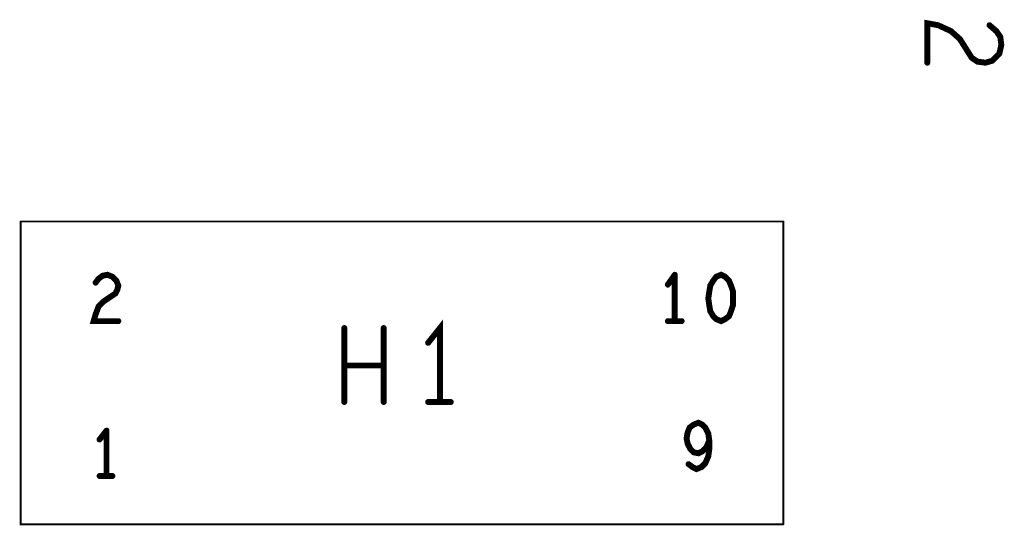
# Model space of a CAD drawing. Extents: x 17.4 to 50.4, y 21.5 to 42.5.
# Tile 26 of 35: x 36.6 to 37.6, y 33.9 to 34.4. Entities that reach past the tile are written whole.
import ezdxf

# ---------------------------------------------------------------- set-up
doc = ezdxf.new("R2010")
doc.units = 0
doc.layers.add('1', color=2, linetype='CONTINUOUS')

msp = doc.modelspace()

# ---------------------------------------------------------------- linework, layer by layer
at = {"layer": '1'}
for points, const_width in [([(37.588, 34.393), (37.575, 34.399), (37.564, 34.401), (37.564, 34.361)], 0.006), ([(37.588, 34.393), (37.597, 34.385)], 0.006), ([(37.623, 34.361), (37.63, 34.363), (37.637, 34.37), (37.639, 34.379), (37.638, 34.387), (37.634, 34.393), (37.627, 34.399)], 0.006), ([(37.597, 34.385), (37.609, 34.366), (37.615, 34.362), (37.623, 34.361)], 0.006), ([(37.418, 34.2), (36.645, 34.2)], 0.002), ([(36.645, 34.2), (36.645, 33.893), (37.418, 33.893)], 0.002), ([(37.418, 34.2), (37.418, 33.893)], 0.002), ([(36.733, 34.146), (36.738, 34.144), (36.742, 34.14), (36.744, 34.135), (36.743, 34.131), (36.741, 34.127), (36.729, 34.119), (36.724, 34.114), (36.721, 34.106), (36.719, 34.099), (36.744, 34.099)], 0.006), ([(36.721, 34.138), (36.724, 34.142), (36.728, 34.145), (36.733, 34.146)], 0.006), ([(37.301, 34.136), (37.308, 34.146)], 0.006), ([(37.308, 34.146), (37.308, 34.099)], 0.006), ([(37.359, 34.144), (37.363, 34.14), (37.365, 34.135), (37.367, 34.129), (37.367, 34.122), (37.367, 34.115), (37.365, 34.109), (37.363, 34.104), (37.359, 34.101), (37.355, 34.099), (37.35, 34.101), (37.347, 34.104), (37.344, 34.109), (37.343, 34.115), (37.342, 34.122), (37.343, 34.129), (37.344, 34.135), (37.347, 34.14), (37.35, 34.144), (37.355, 34.146), (37.359, 34.144)], 0.006), ([(36.973, 34.017), (36.973, 34.092)], 0.006), ([(37.013, 34.092), (37.013, 34.017)], 0.006), ([(37.07, 34.017), (37.07, 34.092), (37.058, 34.077)], 0.006), ([(37.315, 34.099), (37.301, 34.099)], 0.006), ([(37.013, 34.054), (36.973, 34.054)], 0.006), ([(37.058, 34.017), (37.081, 34.017)], 0.006), ([(37.327, 33.966), (37.324, 33.969), (37.321, 33.975), (37.32, 33.98), (37.321, 33.986), (37.323, 33.991), (37.327, 33.994), (37.332, 33.996)], 0.006), ([(37.332, 33.996), (37.336, 33.994), (37.339, 33.991), (37.342, 33.985), (37.343, 33.978), (37.343, 33.969), (37.342, 33.962), (37.339, 33.955), (37.335, 33.951), (37.33, 33.949), (37.326, 33.951), (37.322, 33.954)], 0.006), ([(36.725, 33.979), (36.732, 33.988)], 0.006), ([(36.732, 33.988), (36.732, 33.942)], 0.006), ([(37.327, 33.966), (37.332, 33.965), (37.336, 33.967), (37.34, 33.971), (37.343, 33.978)], 0.006), ([(36.738, 33.942), (36.725, 33.942)], 0.006)]:
    msp.add_lwpolyline(points, dxfattribs=dict(at, const_width=const_width))
for points, const_width in [([(37.5895, 34.393, 1), (37.5865, 34.393, 1)], 0.003), ([(37.5895, 34.393, 1), (37.5865, 34.393, 1)], 0.003), ([(37.6285, 34.399, 1), (37.6255, 34.399, 1)], 0.003), ([(37.5985, 34.385, 1), (37.5955, 34.385, 1)], 0.003), ([(37.5985, 34.385, 1), (37.5955, 34.385, 1)], 0.003), ([(37.5655, 34.361, 1), (37.5625, 34.361, 1)], 0.003), ([(37.6245, 34.361, 1), (37.6215, 34.361, 1)], 0.003), ([(37.6245, 34.361, 1), (37.6215, 34.361, 1)], 0.003), ([(36.6455, 34.2, 1), (36.6445, 34.2, 1)], 0.001), ([(36.6455, 34.2, 1), (36.6445, 34.2, 1)], 0.001), ([(37.4185, 34.2, 1), (37.4175, 34.2, 1)], 0.001), ([(37.4185, 34.2, 1), (37.4175, 34.2, 1)], 0.001), ([(36.7345, 34.146, 1), (36.7315, 34.146, 1)], 0.003), ([(36.7345, 34.146, 1), (36.7315, 34.146, 1)], 0.003), ([(37.3095, 34.146, 1), (37.3065, 34.146, 1)], 0.003), ([(37.3095, 34.146, 1), (37.3065, 34.146, 1)], 0.003), ([(37.3605, 34.144, 1), (37.3575, 34.144, 1)], 0.003), ([(37.3605, 34.144, 1), (37.3575, 34.144, 1)], 0.003), ([(36.7225, 34.138, 1), (36.7195, 34.138, 1)], 0.003), ([(37.3025, 34.136, 1), (37.2995, 34.136, 1)], 0.003), ([(36.7455, 34.099, 1), (36.7425, 34.099, 1)], 0.003), ([(36.9745, 34.092, 1), (36.9715, 34.092, 1)], 0.003), ([(37.0145, 34.092, 1), (37.0115, 34.092, 1)], 0.003), ([(37.3025, 34.099, 1), (37.2995, 34.099, 1)], 0.003), ([(37.3095, 34.099, 1), (37.3065, 34.099, 1)], 0.003), ([(37.3165, 34.099, 1), (37.3135, 34.099, 1)], 0.003), ([(37.0595, 34.077, 1), (37.0565, 34.077, 1)], 0.003), ([(36.9745, 34.054, 1), (36.9715, 34.054, 1)], 0.003), ([(37.0145, 34.054, 1), (37.0115, 34.054, 1)], 0.003), ([(36.9745, 34.017, 1), (36.9715, 34.017, 1)], 0.003), ([(37.0145, 34.017, 1), (37.0115, 34.017, 1)], 0.003), ([(37.0595, 34.017, 1), (37.0565, 34.017, 1)], 0.003), ([(37.0715, 34.017, 1), (37.0685, 34.017, 1)], 0.003), ([(37.0825, 34.017, 1), (37.0795, 34.017, 1)], 0.003), ([(37.3335, 33.996, 1), (37.3305, 33.996, 1)], 0.003), ([(37.3335, 33.996, 1), (37.3305, 33.996, 1)], 0.003), ([(36.7335, 33.988, 1), (36.7305, 33.988, 1)], 0.003), ([(36.7335, 33.988, 1), (36.7305, 33.988, 1)], 0.003), ([(36.7265, 33.979, 1), (36.7235, 33.979, 1)], 0.003), ([(37.3445, 33.978, 1), (37.3415, 33.978, 1)], 0.003), ([(37.3285, 33.966, 1), (37.3255, 33.966, 1)], 0.003), ([(37.3285, 33.966, 1), (37.3255, 33.966, 1)], 0.003), ([(37.3235, 33.954, 1), (37.3205, 33.954, 1)], 0.003), ([(36.7265, 33.942, 1), (36.7235, 33.942, 1)], 0.003), ([(36.7335, 33.942, 1), (36.7305, 33.942, 1)], 0.003), ([(36.7395, 33.942, 1), (36.7365, 33.942, 1)], 0.003), ([(37.4185, 33.893, 1), (37.4175, 33.893, 1)], 0.001), ([(37.4185, 33.893, 1), (37.4175, 33.893, 1)], 0.001)]:
    msp.add_lwpolyline(points, format="xyb", close=True, dxfattribs=dict(at, const_width=const_width))

doc.saveas('drawing.dxf')
